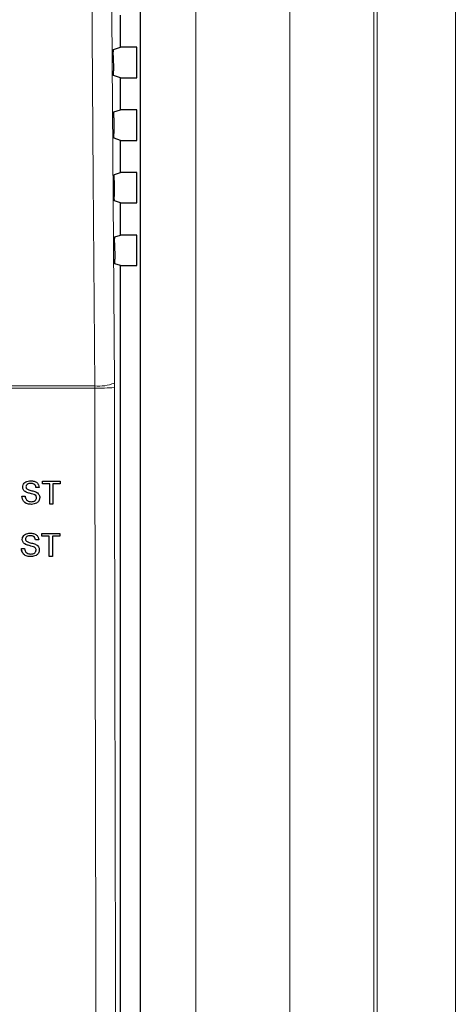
# Model space of a CAD drawing. Header units: millimetres. Extents: x 5 to 418, y 2 to 292.
# Tile 32 of 90: x 118 to 125, y 185 to 201. Entities that reach past the tile are written whole.
import ezdxf

# ---------------------------------------------------------------- set-up
doc = ezdxf.new("R2010")
doc.units = ezdxf.units.MM

msp = doc.modelspace()

# ---------------------------------------------------------------- linework, layer by layer
at = {"color": 7, "linetype": 'Continuous', "lineweight": 18}
for p, q in [((122.3707, 160.0035), (122.3707, 209.8904)), ((123.7143, 209.8904), (123.7143, 160.0035)), ((123.7676, 159.9502), (123.7676, 209.8904)), ((125.0159, 209.8904), (125.0159, 159.9502)), ((119.9797, 174.0732), (119.9797, 207.8743)), ((120.8679, 207.8743), (120.8679, 174.0732)), ((115.1913, 195.0079), (119.2492, 195.0079)), ((119.2492, 195.0079), (119.2496, 194.9728)), ((119.5631, 194.9819), (119.5629, 195.0521)), ((119.2496, 194.9728), (115.1892, 194.9728))]:
    msp.add_line(p, q, dxfattribs=at)
at = {"color": 7, "linetype": 'Continuous', "lineweight": 25}
for p, q in [((119.9785, 174.0743), (119.9785, 207.8731)), ((119.663, 200.4179), (119.663, 200.9295)), ((119.5499, 200.3802), (119.663, 200.4179)), ((119.9202, 200.4179), (119.663, 200.4179)), ((119.9202, 199.9295), (119.9202, 200.4179)), ((119.5456, 200.2858), (119.5474, 200.0389)), ((119.663, 199.9295), (119.5516, 199.9666)), ((119.663, 199.4179), (119.663, 199.9295)), ((119.663, 199.9295), (119.9202, 199.9295)), ((119.5569, 199.3826), (119.663, 199.4179)), ((119.9202, 199.4179), (119.663, 199.4179)), ((119.9202, 198.9295), (119.9202, 199.4179)), ((119.5527, 199.2882), (119.5544, 199.0366)), ((119.663, 198.9295), (119.5587, 198.9643)), ((119.663, 198.4179), (119.663, 198.9295)), ((119.663, 198.9295), (119.9202, 198.9295)), ((119.564, 198.3849), (119.663, 198.4179)), ((119.9202, 198.4179), (119.663, 198.4179)), ((119.9202, 197.9295), (119.9202, 198.4179)), ((119.5597, 198.2905), (119.5615, 198.0342)), ((119.663, 197.9295), (119.5658, 197.9619)), ((119.663, 197.4179), (119.663, 197.9295)), ((119.663, 197.9295), (119.9202, 197.9295)), ((119.571, 197.3873), (119.663, 197.4179)), ((119.9202, 197.4179), (119.663, 197.4179)), ((119.9202, 196.9295), (119.9202, 197.4179)), ((119.5667, 197.2929), (119.5686, 197.0319)), ((119.663, 196.9295), (119.5728, 196.9596)), ((119.663, 174.3233), (119.663, 196.9295)), ((119.663, 196.9295), (119.9202, 196.9295)), ((118.2248, 193.4926), (118.2247, 193.4926)), ((118.4123, 193.4879), (118.4121, 193.4879)), ((118.4123, 193.4456), (118.4121, 193.4456)), ((118.4123, 193.4456), (118.4123, 193.4879)), ((118.4123, 193.4879), (118.6988, 193.4879)), ((118.5298, 193.4456), (118.4123, 193.4456)), ((118.5298, 193.1212), (118.5298, 193.4456)), ((118.6988, 193.4456), (118.5814, 193.4456)), ((118.5814, 193.4456), (118.5814, 193.1212)), ((118.6988, 193.4879), (118.6988, 193.4456)), ((118.0976, 193.3922), (118.0975, 193.3922)), ((118.1517, 193.3129), (118.1514, 193.3129)), ((118.2794, 193.2723), (118.279, 193.2723)), ((118.309, 193.3845), (118.3087, 193.3845)), ((118.3607, 193.3845), (118.309, 193.3845)), ((118.5294, 193.1212), (118.5294, 193.4159)), ((118.0836, 193.2482), (118.0832, 193.2482)), ((118.0836, 193.2482), (118.1352, 193.2482)), ((118.237, 193.1165), (118.2367, 193.1165)), ((118.3184, 193.2228), (118.3181, 193.2228)), ((118.5298, 193.1212), (118.5294, 193.1212)), ((118.5814, 193.1212), (118.5298, 193.1212)), ((118.2179, 192.6571), (118.2178, 192.6571)), ((118.4054, 192.6524), (118.4052, 192.6524)), ((118.4054, 192.6101), (118.4054, 192.6524)), ((118.4054, 192.6524), (118.6919, 192.6524)), ((118.6919, 192.6524), (118.6919, 192.6101)), ((118.0907, 192.5567), (118.0905, 192.5567)), ((118.1448, 192.4774), (118.1445, 192.4774)), ((118.3021, 192.549), (118.3018, 192.549)), ((118.3537, 192.549), (118.3021, 192.549)), ((118.4054, 192.6101), (118.4052, 192.6101)), ((118.5228, 192.6101), (118.4054, 192.6101)), ((118.5225, 192.2857), (118.5225, 192.5808)), ((118.5228, 192.2857), (118.5228, 192.6101)), ((118.6919, 192.6101), (118.5745, 192.6101)), ((118.5745, 192.6101), (118.5745, 192.2857)), ((118.0766, 192.4126), (118.0763, 192.4126)), ((118.0766, 192.4126), (118.1283, 192.4126)), ((118.2724, 192.4368), (118.2721, 192.4368)), ((118.3114, 192.3873), (118.3111, 192.3873)), ((118.2301, 192.281), (118.2297, 192.281)), ((118.5228, 192.2857), (118.5225, 192.2857)), ((118.5745, 192.2857), (118.5228, 192.2857))]:
    msp.add_line(p, q, dxfattribs=at)
at = {"color": 7, "linetype": 'Continuous', "lineweight": 18, "flags": 128}
for points in [[(119.2492, 195.0079), (119.2445, 195.6686), (119.2258, 198.3114), (119.1657, 206.8017)], [(119.4798, 206.8459), (119.5213, 200.9469), (119.5629, 195.0521)]]:
    msp.add_lwpolyline(points, dxfattribs=at)
at = {"color": 7, "linetype": 'Continuous', "lineweight": 18}
for centre, radius, start, end in [((119.3122, 195.6953), 0.6903, 264.75697, 291.28619), ((119.3143, 198.1431), 3.171, 268.83046, 274.50021)]:
    msp.add_arc(centre, radius, start, end, dxfattribs=at)
at = {"color": 7, "linetype": 'Continuous', "lineweight": 25}
for points, knots in [([(119.5456, 200.2858), (119.5456, 200.2952), (119.5456, 200.3139), (119.5461, 200.3405), (119.5471, 200.3619), (119.5484, 200.3769), (119.5494, 200.3791), (119.5499, 200.3802)], [0, 0, 0, 0, 0.19837037, 0.39672952, 0.59546184, 0.79527071, 1, 1, 1, 1]), ([(119.5516, 199.9666), (119.5512, 199.9677), (119.5502, 199.9699), (119.5489, 199.9849), (119.5479, 200.0065), (119.5475, 200.0261), (119.5474, 200.0371), (119.5474, 200.0389)], [0, 0, 0, 0, 0.2392778, 0.4785801, 0.7171716, 0.9543162, 1, 1, 1, 1]), ([(119.5527, 199.2882), (119.5526, 199.2975), (119.5526, 199.3163), (119.5532, 199.3428), (119.5541, 199.3642), (119.5554, 199.3792), (119.5564, 199.3814), (119.5569, 199.3826)], [0, 0, 0, 0, 0.1983676, 0.396724, 0.5954542, 0.7952627, 1, 1, 1, 1]), ([(119.5587, 198.9643), (119.5582, 198.9654), (119.5572, 198.9676), (119.5559, 198.9825), (119.5549, 199.0042), (119.5545, 199.0238), (119.5545, 199.0348), (119.5544, 199.0366)], [0, 0, 0, 0, 0.2392808, 0.4785861, 0.7171794, 0.9543235, 1, 1, 1, 1]), ([(119.5597, 198.2905), (119.5597, 198.2999), (119.5596, 198.3186), (119.5602, 198.3451), (119.5612, 198.3666), (119.5625, 198.3816), (119.5635, 198.3838), (119.564, 198.3849)], [0, 0, 0, 0, 0.1983649, 0.3967185, 0.5954465, 0.7952546, 1, 1, 1, 1]), ([(119.5658, 197.9619), (119.5653, 197.963), (119.5643, 197.9652), (119.563, 197.9802), (119.562, 198.0018), (119.5616, 198.0214), (119.5615, 198.0324), (119.5615, 198.0342)], [0, 0, 0, 0, 0.2392838, 0.4785921, 0.7171872, 0.9543308, 1, 1, 1, 1]), ([(119.5667, 197.2929), (119.5667, 197.3022), (119.5667, 197.3209), (119.5672, 197.3475), (119.5682, 197.3689), (119.5695, 197.3839), (119.5705, 197.3861), (119.571, 197.3873)], [0, 0, 0, 0, 0.19836213, 0.39671299, 0.59543883, 0.79524646, 1, 1, 1, 1]), ([(119.5728, 196.9596), (119.5723, 196.9607), (119.5714, 196.9629), (119.57, 196.9778), (119.5691, 196.9995), (119.5687, 197.0191), (119.5686, 197.0301), (119.5686, 197.0319)], [0, 0, 0, 0, 0.2392868, 0.4785981, 0.7171951, 0.9543381, 1, 1, 1, 1]), ([(118.0973, 193.3922), (118.0985, 193.4035), (118.101, 193.4261), (118.1193, 193.4557), (118.1589, 193.4863), (118.1975, 193.49), (118.2245, 193.4926)], [0, 0, 0, 0, 0.18702865, 0.37412378, 0.56114019, 1, 1, 1, 1]), ([(118.0976, 193.3922), (118.0989, 193.4035), (118.1013, 193.4261), (118.1196, 193.4557), (118.1593, 193.4863), (118.1978, 193.49), (118.2248, 193.4926)], [0, 0, 0, 0, 0.1870287, 0.3741238, 0.5611402, 1, 1, 1, 1]), ([(118.2269, 193.4503), (118.2169, 193.4499), (118.197, 193.4492), (118.1706, 193.439), (118.1525, 193.4191), (118.1504, 193.4034), (118.1493, 193.3956)], [0, 0, 0, 0, 0.2812903, 0.5608202, 0.7806803, 1, 1, 1, 1]), ([(118.2248, 193.4926), (118.243, 193.4915), (118.2792, 193.4892), (118.3261, 193.4661), (118.3548, 193.4272), (118.3587, 193.3987), (118.3607, 193.3845)], [0, 0, 0, 0, 0.2807972, 0.5601508, 0.7798767, 1, 1, 1, 1]), ([(118.3087, 193.3845), (118.3067, 193.3954), (118.3028, 193.4173), (118.2732, 193.4473), (118.2443, 193.4491), (118.2265, 193.4503)], [0, 0, 0, 0, 0.2810967, 0.5602874, 1, 1, 1, 1]), ([(118.309, 193.3845), (118.307, 193.3954), (118.3031, 193.4173), (118.2736, 193.4473), (118.2446, 193.4491), (118.2269, 193.4503)], [0, 0, 0, 0, 0.2810967, 0.5602874, 1, 1, 1, 1]), ([(118.1514, 193.3129), (118.1432, 193.3176), (118.1267, 193.327), (118.1032, 193.3527), (118.0995, 193.3772), (118.0973, 193.3922)], [0, 0, 0, 0, 0.2814452, 0.5622732, 1, 1, 1, 1]), ([(118.1517, 193.3129), (118.1435, 193.3176), (118.1271, 193.327), (118.1035, 193.3527), (118.0999, 193.3772), (118.0976, 193.3922)], [0, 0, 0, 0, 0.2814452, 0.5622732, 1, 1, 1, 1]), ([(118.1493, 193.3956), (118.1499, 193.3887), (118.1511, 193.3765), (118.159, 193.3673), (118.1625, 193.3632)], [0, 0, 0, 0, 0.5596169, 1, 1, 1, 1]), ([(118.279, 193.2723), (118.2645, 193.277), (118.2407, 193.2846), (118.2069, 193.2932), (118.1785, 193.3013), (118.1604, 193.3091), (118.1514, 193.3129)], [0, 0, 0, 0, 0.3399393, 0.5600249, 0.7800825, 1, 1, 1, 1]), ([(118.2794, 193.2723), (118.2649, 193.277), (118.2411, 193.2846), (118.2073, 193.2932), (118.1789, 193.3013), (118.1608, 193.3091), (118.1517, 193.3129)], [0, 0, 0, 0, 0.3399393, 0.5600249, 0.7800825, 1, 1, 1, 1]), ([(118.1625, 193.3632), (118.1779, 193.3554), (118.2035, 193.3426), (118.2424, 193.3342), (118.275, 193.3257), (118.296, 193.3179), (118.3065, 193.314)], [0, 0, 0, 0, 0.3384083, 0.5589741, 0.7795351, 1, 1, 1, 1]), ([(118.3181, 193.2228), (118.3175, 193.2291), (118.3163, 193.2418), (118.3029, 193.2611), (118.2881, 193.2681), (118.279, 193.2723)], [0, 0, 0, 0, 0.2800885, 0.5599705, 1, 1, 1, 1]), ([(118.3184, 193.2228), (118.3178, 193.2291), (118.3166, 193.2418), (118.3032, 193.2611), (118.2884, 193.2681), (118.2794, 193.2723)], [0, 0, 0, 0, 0.2800885, 0.5599705, 1, 1, 1, 1]), ([(118.3065, 193.314), (118.3162, 193.3091), (118.3356, 193.2992), (118.3566, 193.2767), (118.3683, 193.2509), (118.3695, 193.2339), (118.3701, 193.2253)], [0, 0, 0, 0, 0.2803713, 0.5599089, 0.7798589, 1, 1, 1, 1]), ([(118.2367, 193.1165), (118.2153, 193.1176), (118.1727, 193.1198), (118.1192, 193.1505), (118.089, 193.1981), (118.0851, 193.2315), (118.0832, 193.2482)], [0, 0, 0, 0, 0.2808135, 0.5595629, 0.7796198, 1, 1, 1, 1]), ([(118.237, 193.1165), (118.2157, 193.1176), (118.1731, 193.1198), (118.1195, 193.1505), (118.0893, 193.1981), (118.0855, 193.2315), (118.0836, 193.2482)], [0, 0, 0, 0, 0.28081353, 0.55956288, 0.77961982, 1, 1, 1, 1]), ([(118.1352, 193.2482), (118.1373, 193.2342), (118.1415, 193.2063), (118.1686, 193.1758), (118.2019, 193.1611), (118.2238, 193.1596), (118.2347, 193.1588)], [0, 0, 0, 0, 0.280632, 0.5586744, 0.7791973, 1, 1, 1, 1]), ([(118.2344, 193.1588), (118.2454, 193.1595), (118.2673, 193.1609), (118.2957, 193.1744), (118.3143, 193.197), (118.3168, 193.2142), (118.3181, 193.2228)], [0, 0, 0, 0, 0.2809172, 0.5608127, 0.7805018, 1, 1, 1, 1]), ([(118.2347, 193.1588), (118.2457, 193.1595), (118.2677, 193.1609), (118.296, 193.1744), (118.3147, 193.197), (118.3172, 193.2142), (118.3184, 193.2228)], [0, 0, 0, 0, 0.2809172, 0.5608127, 0.7805018, 1, 1, 1, 1]), ([(118.3701, 193.2253), (118.3671, 193.2075), (118.3613, 193.1717), (118.3116, 193.1251), (118.2653, 193.1198), (118.237, 193.1165)], [0, 0, 0, 0, 0.2799417, 0.5600797, 1, 1, 1, 1]), ([(118.0904, 192.5567), (118.0916, 192.568), (118.094, 192.5906), (118.1123, 192.6202), (118.152, 192.6508), (118.1905, 192.6545), (118.2175, 192.6571)], [0, 0, 0, 0, 0.1870287, 0.3741238, 0.5611402, 1, 1, 1, 1]), ([(118.0907, 192.5567), (118.0919, 192.568), (118.0944, 192.5906), (118.1126, 192.6202), (118.1523, 192.6508), (118.1909, 192.6545), (118.2179, 192.6571)], [0, 0, 0, 0, 0.1870287, 0.3741238, 0.5611402, 1, 1, 1, 1]), ([(118.2179, 192.6571), (118.236, 192.6559), (118.2723, 192.6537), (118.3191, 192.6306), (118.3478, 192.5917), (118.3518, 192.5632), (118.3537, 192.549)], [0, 0, 0, 0, 0.2807972, 0.5601508, 0.7798767, 1, 1, 1, 1]), ([(118.1444, 192.4774), (118.1362, 192.4821), (118.1198, 192.4914), (118.0962, 192.5172), (118.0926, 192.5417), (118.0904, 192.5567)], [0, 0, 0, 0, 0.2814452, 0.5622732, 1, 1, 1, 1]), ([(118.1448, 192.4774), (118.1365, 192.4821), (118.1201, 192.4914), (118.0965, 192.5172), (118.0929, 192.5417), (118.0907, 192.5567)], [0, 0, 0, 0, 0.2814452, 0.5622732, 1, 1, 1, 1]), ([(118.2199, 192.6148), (118.21, 192.6144), (118.1901, 192.6137), (118.1636, 192.6034), (118.1456, 192.5836), (118.1434, 192.5679), (118.1424, 192.56)], [0, 0, 0, 0, 0.28129027, 0.56082021, 0.78068028, 1, 1, 1, 1]), ([(118.1424, 192.56), (118.143, 192.5532), (118.1441, 192.541), (118.152, 192.5317), (118.1555, 192.5277)], [0, 0, 0, 0, 0.5596169, 1, 1, 1, 1]), ([(118.2721, 192.4368), (118.2576, 192.4414), (118.2338, 192.4491), (118.2, 192.4576), (118.1716, 192.4658), (118.1535, 192.4735), (118.1444, 192.4774)], [0, 0, 0, 0, 0.3399393, 0.5600249, 0.7800825, 1, 1, 1, 1]), ([(118.2724, 192.4368), (118.2579, 192.4414), (118.2341, 192.4491), (118.2003, 192.4576), (118.1719, 192.4658), (118.1538, 192.4735), (118.1448, 192.4774)], [0, 0, 0, 0, 0.3399393, 0.5600249, 0.7800825, 1, 1, 1, 1]), ([(118.1555, 192.5277), (118.171, 192.5199), (118.1965, 192.5071), (118.2354, 192.4987), (118.268, 192.4902), (118.289, 192.4824), (118.2996, 192.4784)], [0, 0, 0, 0, 0.3384083, 0.5589741, 0.7795351, 1, 1, 1, 1]), ([(118.3017, 192.549), (118.2997, 192.5599), (118.2958, 192.5818), (118.2663, 192.6117), (118.2373, 192.6136), (118.2196, 192.6148)], [0, 0, 0, 0, 0.28109672, 0.56028736, 1, 1, 1, 1]), ([(118.3021, 192.549), (118.3001, 192.5599), (118.2962, 192.5818), (118.2666, 192.6117), (118.2376, 192.6136), (118.2199, 192.6148)], [0, 0, 0, 0, 0.2810967, 0.5602874, 1, 1, 1, 1]), ([(118.2996, 192.4784), (118.3093, 192.4735), (118.3286, 192.4637), (118.3496, 192.4412), (118.3614, 192.4154), (118.3625, 192.3983), (118.3631, 192.3898)], [0, 0, 0, 0, 0.2803713, 0.5599089, 0.7798589, 1, 1, 1, 1]), ([(118.2297, 192.281), (118.2084, 192.2821), (118.1658, 192.2843), (118.1122, 192.3149), (118.082, 192.3625), (118.0782, 192.3959), (118.0763, 192.4126)], [0, 0, 0, 0, 0.28081353, 0.55956288, 0.77961982, 1, 1, 1, 1]), ([(118.2301, 192.281), (118.2087, 192.2821), (118.1661, 192.2843), (118.1125, 192.3149), (118.0823, 192.3625), (118.0785, 192.3959), (118.0766, 192.4126)], [0, 0, 0, 0, 0.2808135, 0.5595629, 0.7796198, 1, 1, 1, 1]), ([(118.1283, 192.4126), (118.1303, 192.3986), (118.1345, 192.3708), (118.1617, 192.3403), (118.1949, 192.3256), (118.2168, 192.3241), (118.2278, 192.3233)], [0, 0, 0, 0, 0.280632, 0.5586744, 0.7791973, 1, 1, 1, 1]), ([(118.2274, 192.3233), (118.2384, 192.324), (118.2604, 192.3254), (118.2887, 192.3389), (118.3074, 192.3615), (118.3099, 192.3787), (118.3111, 192.3873)], [0, 0, 0, 0, 0.2809172, 0.5608127, 0.7805018, 1, 1, 1, 1]), ([(118.2278, 192.3233), (118.2388, 192.324), (118.2607, 192.3254), (118.289, 192.3389), (118.3077, 192.3615), (118.3102, 192.3787), (118.3114, 192.3873)], [0, 0, 0, 0, 0.28091717, 0.56081274, 0.7805018, 1, 1, 1, 1]), ([(118.3631, 192.3898), (118.3602, 192.3719), (118.3543, 192.3362), (118.3046, 192.2896), (118.2583, 192.2843), (118.2301, 192.281)], [0, 0, 0, 0, 0.2799417, 0.5600797, 1, 1, 1, 1]), ([(118.3111, 192.3873), (118.3105, 192.3936), (118.3093, 192.4063), (118.2959, 192.4255), (118.2811, 192.4325), (118.2721, 192.4368)], [0, 0, 0, 0, 0.2800885, 0.55997049, 1, 1, 1, 1]), ([(118.3114, 192.3873), (118.3109, 192.3936), (118.3097, 192.4063), (118.2963, 192.4255), (118.2815, 192.4325), (118.2724, 192.4368)], [0, 0, 0, 0, 0.2800885, 0.5599705, 1, 1, 1, 1])]:
    msp.add_open_spline(points, degree=3, knots=knots, dxfattribs=at)
at = {"color": 7, "linetype": 'Continuous', "lineweight": 18}
for points, knots in [([(119.3011, 174.3494), (119.3003, 174.5712), (119.2964, 175.6798), (119.2809, 180.3372), (119.2628, 186.9894), (119.2533, 192.7581), (119.2496, 194.9728)], [0, 0, 0, 0, 0.0322876, 0.1614382, 0.6780666, 1, 1, 1, 1]), ([(119.5631, 194.9819), (119.569, 191.5451), (119.5807, 184.6702), (119.6032, 177.8051), (119.6145, 174.3718)], [0, 0, 0, 0, 0.4998997, 1, 1, 1, 1])]:
    msp.add_open_spline(points, degree=3, knots=knots, dxfattribs=at)

doc.saveas('drawing.dxf')
